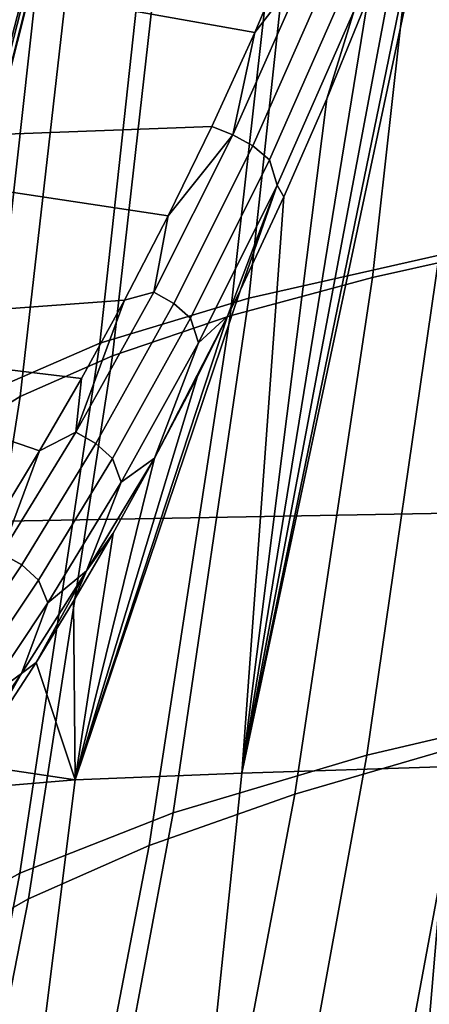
# Model space of a CAD drawing. Header units: metres. Extents: x -25 to 167, y -25 to 25.
# Tile 43 of 135: x 24.991 to 25.765, y -4.43 to -2.569. Entities that reach past the tile are written whole.
import ezdxf

# ---------------------------------------------------------------- set-up
doc = ezdxf.new("R2010")
doc.units = ezdxf.units.M
doc.layers.add('solid_12_061_372_XXX', color=7, linetype='CONTINUOUS')

msp = doc.modelspace()

# ---------------------------------------------------------------- linework, layer by layer
at = {"layer": 'solid_12_061_372_XXX'}
for points in [[(25.085695, -1.64443, 124.308846), (25.094595, -1.769257, 124.515144), (24.824682, -2.632784, 124.073158), (24.811438, -2.447031, 123.766167)], [(25.174637, -1.769257, 126.370575), (25.183537, -1.64443, 126.576874), (24.957033, -2.447031, 127.141159), (24.94379, -2.632784, 126.834167)], [(22.902245, -3.554381, 140.027695), (33.282269, -3.366663, 142.650955), (33.243252, -1.686168, 142.796158), (22.858, -1.780644, 140.193726)], [(25.094595, -1.769257, 124.515144), (25.104078, -1.868285, 124.73497), (24.838793, -2.780144, 124.400276), (24.824682, -2.632784, 124.073158)], [(25.165154, -1.868285, 126.150749), (25.174637, -1.769257, 126.370575), (24.94379, -2.632784, 126.834167), (24.929678, -2.780144, 126.50705)], [(25.104078, -1.868285, 124.73497), (25.114006, -1.940069, 124.965126), (24.853567, -2.886964, 124.742752), (24.838793, -2.780144, 124.400276)], [(25.155226, -1.940069, 125.920601), (25.165154, -1.868285, 126.150749), (24.929678, -2.780144, 126.50705), (24.914904, -2.886964, 126.164574)], [(25.114006, -1.940069, 124.965126), (25.124235, -1.983563, 125.20224), (24.86879, -2.951685, 125.095596), (24.853567, -2.886964, 124.742752)], [(25.144997, -1.983563, 125.683487), (25.155226, -1.940069, 125.920601), (24.914904, -2.886964, 126.164574), (24.899683, -2.951685, 125.811729)], [(25.124235, -1.983563, 125.20224), (25.134615, -1.998131, 125.442863), (24.884235, -2.973365, 125.453667), (24.86879, -2.951685, 125.095596)], [(25.134615, -1.998131, 125.442863), (25.144997, -1.983563, 125.683487), (24.899683, -2.951685, 125.811729), (24.884235, -2.973365, 125.453667)], [(25.835005, -1.996542, 129.116348), (25.805836, -3.980996, 129.513687), (25.411047, -3.993037, 128.660995)], [(25.794687, -2.123089, 129.049744), (25.835005, -1.996542, 129.116348), (25.411047, -3.993037, 128.660995)], [(26.081717, -2.010616, 91.064568), (25.768976, -2.057706, 91.788559), (25.65761, -3.056115, 91.717911), (25.974007, -2.985581, 90.997879)], [(25.886877, -2.039068, 20.599733), (25.783382, -3.014325, 20.661535), (25.424019, -3.095626, 18.571527), (25.531824, -2.092829, 18.502089)], [(25.768976, -2.057706, 91.788559), (25.503405, -2.106264, 92.527863), (25.388609, -3.128996, 92.451866), (25.65761, -3.056115, 91.717911)], [(25.531824, -2.092829, 18.502089), (25.424019, -3.095626, 18.571527), (25.142179, -3.180512, 16.47407), (25.254772, -2.148841, 16.395645)], [(25.503405, -2.106264, 92.527863), (25.284988, -2.156398, 93.279694), (25.166651, -3.20441, 93.197044), (25.388609, -3.128996, 92.451866)], [(25.724463, -2.327085, 128.930649), (25.794687, -2.123089, 129.049744), (25.411047, -3.993037, 128.660995)], [(25.254772, -2.148841, 16.395645), (25.142179, -3.180512, 16.47407), (24.937628, -3.269135, 14.372154), (25.055655, -2.207202, 14.283381)], [(25.284988, -2.156398, 93.279694), (25.114063, -2.207358, 94.040428), (24.991964, -3.281239, 93.949631), (25.166651, -3.20441, 93.197044)], [(25.055655, -2.207202, 14.283381), (24.937628, -3.269135, 14.372154), (24.810133, -3.361634, 12.268777), (24.934397, -2.268, 12.168268)], [(25.114063, -2.207358, 94.040428), (24.990648, -2.259871, 94.806969), (24.864204, -3.360566, 94.706406), (24.991964, -3.281239, 93.949631)], [(25.649717, -2.526014, 128.799194), (25.724463, -2.327085, 128.930649), (25.411047, -3.993037, 128.660995)], [(25.435053, -2.59282, 128.608902), (25.353899, -2.770644, 128.458389), (24.390585, -2.806643, 128.466507), (24.40473, -2.40992, 128.794403)], [(25.513582, -2.40779, 128.748123), (25.435053, -2.59282, 128.608902), (24.40473, -2.40992, 128.794403)], [(25.539185, -2.458123, 128.717667), (25.435053, -2.59282, 128.608902), (25.513582, -2.40779, 128.748123)], [(25.393475, -2.786325, 128.450745), (25.435053, -2.59282, 128.608902), (25.539185, -2.458123, 128.717667)], [(25.393475, -2.786325, 128.450745), (25.539185, -2.458123, 128.717667), (25.577274, -2.478004, 128.724014), (25.431345, -2.807216, 128.454727)], [(25.431345, -2.807216, 128.454727), (25.577274, -2.478004, 128.724014), (25.609188, -2.50259, 128.740234), (25.463039, -2.833733, 128.468094)], [(25.609188, -2.50259, 128.740234), (25.623192, -2.551837, 128.748596), (25.477432, -2.881681, 128.473114), (25.463039, -2.833733, 128.468094)], [(25.571304, -2.718783, 128.655548), (25.649717, -2.526014, 128.799194), (25.411047, -3.993037, 128.660995)], [(25.623192, -2.551837, 128.748596), (25.649717, -2.526014, 128.799194), (25.571304, -2.718783, 128.655548)], [(25.477432, -2.881681, 128.473114), (25.623192, -2.551837, 128.748596), (25.571304, -2.718783, 128.655548), (25.490412, -2.903748, 128.500443)], [(25.393475, -2.786325, 128.450745), (25.353899, -2.770644, 128.458389), (25.435053, -2.59282, 128.608902)], [(25.490412, -2.903748, 128.500443), (25.571304, -2.718783, 128.655548), (25.411047, -3.993037, 128.660995)], [(25.353899, -2.770644, 128.458389), (25.271423, -2.93981, 128.297501), (24.390585, -2.806643, 128.466507)], [(25.393475, -2.786325, 128.450745), (25.271423, -2.93981, 128.297501), (25.353899, -2.770644, 128.458389)], [(25.244406, -3.083848, 128.151901), (25.271423, -2.93981, 128.297501), (25.393475, -2.786325, 128.450745)], [(25.244406, -3.083848, 128.151901), (25.393475, -2.786325, 128.450745), (25.431345, -2.807216, 128.454727), (25.282196, -3.105175, 128.153732)], [(25.271423, -2.93981, 128.297501), (25.188931, -3.099056, 128.12738), (24.374409, -3.159104, 128.091522), (24.390585, -2.806643, 128.466507)], [(25.282196, -3.105175, 128.153732), (25.431345, -2.807216, 128.454727), (25.463039, -2.833733, 128.468094), (25.313778, -3.133049, 128.164307)], [(25.463039, -2.833733, 128.468094), (25.477432, -2.881681, 128.473114), (25.328968, -3.179481, 128.166428), (25.313778, -3.133049, 128.164307)], [(25.328968, -3.179481, 128.166428), (25.477432, -2.881681, 128.473114), (25.383936, -3.129601, 128.283936)], [(25.477432, -2.881681, 128.473114), (25.408342, -3.079411, 128.334915), (25.383936, -3.129601, 128.283936)], [(25.477432, -2.881681, 128.473114), (25.490412, -2.903748, 128.500443), (25.408342, -3.079411, 128.334915)], [(25.408342, -3.079411, 128.334915), (25.490412, -2.903748, 128.500443), (25.411047, -3.993037, 128.660995), (25.095774, -4.006121, 127.774429)], [(25.244406, -3.083848, 128.151901), (25.188931, -3.099056, 128.12738), (25.271423, -2.93981, 128.297501)], [(26.220299, -2.936455, 22.741051), (26.090227, -3.855012, 22.834354), (25.646965, -3.959211, 20.762592), (25.783382, -3.014325, 20.661535)], [(25.974007, -2.985581, 90.997879), (25.65761, -3.056115, 91.717911), (25.510628, -4.033042, 91.60685), (25.832865, -3.939296, 90.892647)], [(25.783382, -3.014325, 20.661535), (25.646965, -3.959211, 20.762592), (25.280775, -4.068223, 18.681585), (25.424019, -3.095626, 18.571527)], [(25.65761, -3.056115, 91.717911), (25.388609, -3.128996, 92.451866), (25.23587, -4.130086, 92.333626), (25.510628, -4.033042, 91.60685)], [(25.383936, -3.129601, 128.283936), (25.408342, -3.079411, 128.334915), (25.095774, -4.006121, 127.774429)], [(25.097212, -3.348649, 127.823174), (25.188931, -3.099056, 128.12738), (25.244406, -3.083848, 128.151901)], [(25.097212, -3.348649, 127.823174), (25.244406, -3.083848, 128.151901), (25.282196, -3.105175, 128.153732), (25.135067, -3.36994, 127.823143)], [(25.188931, -3.099056, 128.12738), (25.107641, -3.247404, 127.949226), (24.374409, -3.159104, 128.091522)], [(25.424019, -3.095626, 18.571527), (25.280775, -4.068223, 18.681585), (24.991484, -4.182264, 16.594408), (25.142179, -3.180512, 16.47407)], [(25.097212, -3.348649, 127.823174), (25.107641, -3.247404, 127.949226), (25.188931, -3.099056, 128.12738)], [(25.135067, -3.36994, 127.823143), (25.282196, -3.105175, 128.153732), (25.313778, -3.133049, 128.164307), (25.166656, -3.398673, 127.831078)], [(25.388609, -3.128996, 92.451866), (25.166651, -3.20441, 93.197044), (25.00791, -4.230709, 93.070404), (25.23587, -4.130086, 92.333626)], [(25.326406, -3.244509, 128.160202), (25.383936, -3.129601, 128.283936), (25.095774, -4.006121, 127.774429)], [(25.313778, -3.133049, 128.164307), (25.328968, -3.179481, 128.166428), (25.182951, -3.443437, 127.830788), (25.166656, -3.398673, 127.831078)], [(25.245825, -3.398076, 127.97757), (25.383936, -3.129601, 128.283936), (25.326406, -3.244509, 128.160202)], [(25.328968, -3.179481, 128.166428), (25.383936, -3.129601, 128.283936), (25.245825, -3.398076, 127.97757)], [(24.952942, -3.508846, 127.573524), (24.356457, -3.461745, 127.675362), (24.374409, -3.159104, 128.091522), (25.028654, -3.384155, 127.764214)], [(25.107641, -3.247404, 127.949226), (25.028654, -3.384155, 127.764214), (24.374409, -3.159104, 128.091522)], [(25.142179, -3.180512, 16.47407), (24.991484, -4.182264, 16.594408), (24.778696, -4.301537, 14.50407), (24.937628, -3.269135, 14.372154)], [(25.182951, -3.443437, 127.830788), (25.328968, -3.179481, 128.166428), (25.245825, -3.398076, 127.97757)], [(25.166651, -3.20441, 93.197044), (24.991964, -3.281239, 93.949631), (24.826912, -4.333432, 93.813179), (25.00791, -4.230709, 93.070404)], [(25.097212, -3.348649, 127.823174), (25.028654, -3.384155, 127.764214), (25.107641, -3.247404, 127.949226)], [(25.245825, -3.398076, 127.97757), (25.326406, -3.244509, 128.160202), (25.095774, -4.006121, 127.774429)], [(24.991964, -3.281239, 93.949631), (24.864204, -3.360566, 94.706406), (24.692169, -4.439684, 94.558647), (24.826912, -4.333432, 93.813179)], [(24.956985, -3.578261, 127.466652), (25.028654, -3.384155, 127.764214), (25.097212, -3.348649, 127.823174)], [(24.956985, -3.578261, 127.466652), (25.097212, -3.348649, 127.823174), (25.135067, -3.36994, 127.823143), (24.995031, -3.599156, 127.465164)], [(22.973913, -5.313461, 139.751831), (33.345249, -5.035364, 142.409683), (33.282269, -3.366663, 142.650955), (22.902245, -3.554381, 140.027695)], [(24.956985, -3.578261, 127.466652), (24.952942, -3.508846, 127.573524), (25.028654, -3.384155, 127.764214)], [(24.995031, -3.599156, 127.465164), (25.135067, -3.36994, 127.823143), (25.166656, -3.398673, 127.831078), (25.026726, -3.628335, 127.470688)], [(25.166656, -3.398673, 127.831078), (25.182951, -3.443437, 127.830788), (25.044313, -3.671356, 127.468475), (25.026726, -3.628335, 127.470688)], [(25.167681, -3.539432, 127.788216), (25.245825, -3.398076, 127.97757), (25.095774, -4.006121, 127.774429)], [(25.116974, -3.611068, 127.652977), (25.245825, -3.398076, 127.97757), (25.167681, -3.539432, 127.788216)], [(25.182951, -3.443437, 127.830788), (25.245825, -3.398076, 127.97757), (25.116974, -3.611068, 127.652977)], [(25.044313, -3.671356, 127.468475), (25.182951, -3.443437, 127.830788), (25.116974, -3.611068, 127.652977)], [(25.092928, -3.668116, 127.593346), (25.167681, -3.539432, 127.788216), (25.095774, -4.006121, 127.774429)], [(25.116974, -3.611068, 127.652977), (25.167681, -3.539432, 127.788216), (25.092928, -3.668116, 127.593346)], [(24.828772, -3.770095, 127.084541), (24.956985, -3.578261, 127.466652), (24.995031, -3.599156, 127.465164), (24.867104, -3.790362, 127.082047)], [(24.867104, -3.790362, 127.082047), (24.995031, -3.599156, 127.465164), (25.026726, -3.628335, 127.470688), (24.898975, -3.819667, 127.085449)], [(25.026726, -3.628335, 127.470688), (25.044313, -3.671356, 127.468475), (24.917934, -3.860969, 127.081818), (24.898975, -3.819667, 127.085449)], [(24.99441, -3.804769, 127.304054), (25.116974, -3.611068, 127.652977), (25.022444, -3.783787, 127.394295)], [(25.044313, -3.671356, 127.468475), (25.116974, -3.611068, 127.652977), (24.99441, -3.804769, 127.304054)], [(25.116974, -3.611068, 127.652977), (25.092928, -3.668116, 127.593346), (25.022444, -3.783787, 127.394295)], [(24.917934, -3.860969, 127.081818), (25.044313, -3.671356, 127.468475), (24.99441, -3.804769, 127.304054)], [(25.022444, -3.783787, 127.394295), (25.092928, -3.668116, 127.593346), (25.095774, -4.006121, 127.774429)], [(25.022444, -3.783787, 127.394295), (25.095774, -4.006121, 127.774429), (24.896673, -3.976347, 126.9879)], [(24.99441, -3.804769, 127.304054), (25.022444, -3.783787, 127.394295), (24.896673, -3.976347, 126.9879)], [(24.884163, -3.964695, 126.935547), (24.99441, -3.804769, 127.304054), (24.896673, -3.976347, 126.9879)], [(24.917934, -3.860969, 127.081818), (24.99441, -3.804769, 127.304054), (24.884163, -3.964695, 126.935547)], [(26.202757, -3.848485, 90.194733), (25.832865, -3.939296, 90.892647), (25.660507, -4.870998, 90.749168), (26.038509, -4.758266, 90.057869)], [(26.090227, -3.855012, 22.834354), (25.932863, -4.742667, 22.965298), (25.480915, -4.873084, 20.902739), (25.646965, -3.959211, 20.762592)], [(25.832865, -3.939296, 90.892647), (25.510628, -4.033042, 91.60685), (25.330297, -4.987597, 91.455627), (25.660507, -4.870998, 90.749168)], [(25.646965, -3.959211, 20.762592), (25.480915, -4.873084, 20.902739), (25.1054, -5.009781, 18.832123), (25.280775, -4.068223, 18.681585)], [(24.896673, -3.976347, 126.9879), (25.095774, -4.006121, 127.774429), (24.862455, -4.025415, 126.861481)], [(25.411047, -3.993037, 128.660995), (25.805836, -3.980996, 129.513687), (25.639175, -5.941751, 129.894135), (25.206442, -5.95659, 129.058823)], [(25.805836, -3.980996, 129.513687), (26.276278, -3.970026, 130.325562), (26.142712, -5.928767, 130.685486), (25.639175, -5.941751, 129.894135)], [(25.095774, -4.006121, 127.774429), (25.411047, -3.993037, 128.660995), (25.206442, -5.95659, 129.058823), (24.848999, -5.973376, 128.185654)], [(24.862455, -4.025415, 126.861481), (25.095774, -4.006121, 127.774429), (24.848999, -5.973376, 128.185654), (24.570847, -5.992203, 127.281319)], [(25.510628, -4.033042, 91.60685), (25.23587, -4.130086, 92.333626), (25.047499, -5.108502, 92.17337), (25.330297, -4.987597, 91.455627)], [(25.280775, -4.068223, 18.681585), (25.1054, -5.009781, 18.832123), (24.806004, -5.15303, 16.756554), (24.991484, -4.182264, 16.594408)], [(25.23587, -4.130086, 92.333626), (25.00791, -4.230709, 93.070404), (24.811104, -5.234105, 92.899956), (25.047499, -5.108502, 92.17337)], [(24.991484, -4.182264, 16.594408), (24.806004, -5.15303, 16.756554), (24.58217, -5.303094, 14.679052), (24.778696, -4.301537, 14.50407)], [(25.00791, -4.230709, 93.070404), (24.826912, -4.333432, 93.813179), (24.621267, -5.36257, 93.631226), (24.811104, -5.234105, 92.899956)]]:
    msp.add_3dface(points, dxfattribs=at)

doc.saveas('drawing.dxf')
